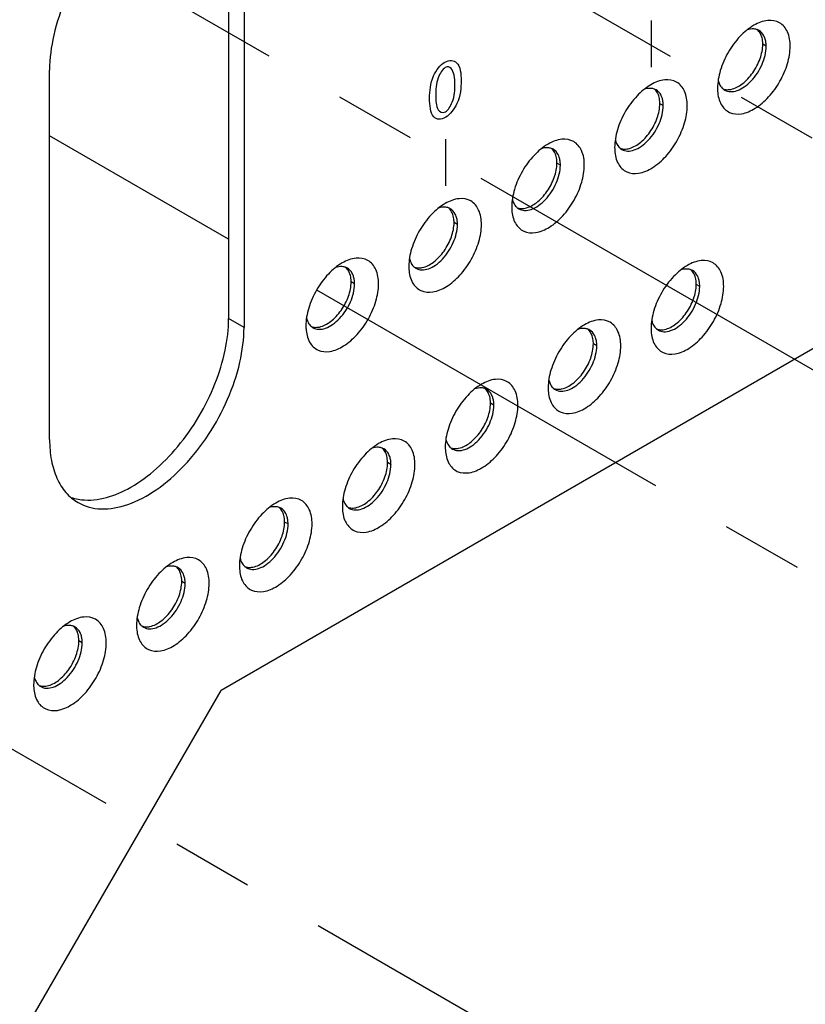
# Model space of a CAD drawing. Header units: inches. Extents: x 0 to 34, y 0 to 22.
# Tile 6 of 42: x 16 to 17.3, y 7.9 to 9.5. Entities that reach past the tile are written whole.
import ezdxf

# ---------------------------------------------------------------- set-up
doc = ezdxf.new("R2010")
doc.units = ezdxf.units.IN
doc.header["$LTSCALE"] = 1.87
doc.header["$MEASUREMENT"] = 0
doc.linetypes.add('CENTER', pattern=[0.6, 0.375, -0.075, 0.075, -0.075])
doc.layers.get('0').update_dxf_attribs({"linetype": 'CONTINUOUS'})
doc.layers.add('02___PRT_ALL_AXES', color=7, linetype='CONTINUOUS')
doc.layers.add('DEFAULT_1', color=7, linetype='CENTER')

msp = doc.modelspace()

# ---------------------------------------------------------------- linework, layer by layer
at = {"color": 40, "linetype": 'CONTINUOUS'}
for p, q in [((17.0439, 9.5424), (17.0439, 9.4621)), ((16.6904, 9.3383), (16.6904, 9.258))]:
    msp.add_line(p, q, dxfattribs=at)
at = {"color": 7, "linetype": 'CONTINUOUS'}
for p, q in [((17.2415, 9.498), (17.2356, 9.5013)), ((17.0647, 9.3959), (17.0588, 9.3993)), ((16.8879, 9.2938), (16.8821, 9.2972)), ((16.7111, 9.1918), (16.7053, 9.1951)), ((16.5344, 9.0897), (16.5285, 9.0931)), ((17.1273, 9.0854), (17.1214, 9.0888)), ((16.9505, 8.9834), (16.9446, 8.9867)), ((16.7737, 8.8813), (16.7679, 8.8847)), ((16.5969, 8.7792), (16.5911, 8.7826)), ((16.4202, 8.6772), (16.4143, 8.6805)), ((16.2434, 8.5751), (16.2375, 8.5785)), ((16.0666, 8.473), (16.0608, 8.4764))]:
    msp.add_line(p, q, dxfattribs=at)
at = {"color": 3, "linetype": 'CONTINUOUS'}
for p in [(17.7563, 9.2291), (15.8946, 7.6802)]:
    msp.add_line(p, (16.3051, 8.3912), dxfattribs=at)
at = {"color": 7, "linetype": 'CONTINUOUS'}
for centre, radius, start, end in [((17.219, 9.5069), 0.0208, 69.8624, 77.5967), ((17.2193, 9.5077), 0.02, 60.0239, 69.8309), ((17.19, 9.498), 0.0515, 359.9478, 4.908), ((17.0422, 9.4049), 0.0208, 69.8624, 77.5967), ((17.0425, 9.4056), 0.02, 60.0239, 69.8309), ((17.1934, 9.4472), 0.0352, 193.4305, 198.4863), ((17.1806, 9.4405), 0.0206, 224.6638, 230.1537), ((17.1802, 9.44), 0.02, 230.16, 239.9664), ((17.0132, 9.3959), 0.0515, 359.9478, 4.908), ((16.8654, 9.3028), 0.0208, 69.8624, 77.5967), ((16.8657, 9.3036), 0.02, 60.0239, 69.8309), ((17.0166, 9.3451), 0.0352, 193.4305, 198.4863), ((17.0038, 9.3384), 0.0206, 224.6638, 230.1537), ((17.0034, 9.3379), 0.02, 230.16, 239.9664), ((16.8365, 9.2939), 0.0515, 359.9478, 4.908), ((16.6887, 9.2007), 0.0208, 69.8624, 77.5967), ((16.6889, 9.2015), 0.02, 60.0239, 69.8309), ((16.8398, 9.243), 0.0352, 193.4305, 198.4863), ((16.827, 9.2364), 0.0206, 224.6638, 230.1537), ((16.8266, 9.2359), 0.02, 230.16, 239.9664), ((16.6597, 9.1918), 0.0515, 359.9478, 4.908), ((16.5119, 9.0986), 0.0208, 69.8624, 77.5967), ((16.5122, 9.0994), 0.02, 60.0239, 69.8309), ((16.6631, 9.141), 0.0352, 193.4305, 198.4863), ((16.6503, 9.1343), 0.0206, 224.6638, 230.1537), ((16.6499, 9.1338), 0.02, 230.16, 239.9664), ((17.1048, 9.0944), 0.0208, 69.8624, 77.5967), ((17.1051, 9.0952), 0.02, 60.0239, 69.8309), ((16.4829, 9.0897), 0.0515, 359.9478, 4.908), ((17.0758, 9.0855), 0.0515, 359.9478, 4.908), ((16.4863, 9.0389), 0.0352, 193.4305, 198.4863), ((16.4735, 9.0322), 0.0206, 224.6638, 230.1537), ((17.0792, 9.0347), 0.0352, 193.4305, 198.4863), ((16.4731, 9.0317), 0.02, 230.16, 239.9664), ((16.928, 8.9923), 0.0208, 69.8624, 77.5967), ((16.9283, 8.9931), 0.02, 60.0239, 69.8309), ((17.0664, 9.028), 0.0206, 224.6638, 230.1537), ((17.066, 9.0275), 0.02, 230.16, 239.9664), ((16.899, 8.9834), 0.0515, 359.9478, 4.908), ((16.9024, 8.9326), 0.0352, 193.4305, 198.4863), ((16.7512, 8.8903), 0.0208, 69.8624, 77.5967), ((16.7515, 8.891), 0.02, 60.0239, 69.8309), ((16.8896, 8.9259), 0.0206, 224.6638, 230.1537), ((16.8892, 8.9254), 0.02, 230.16, 239.9664), ((16.7223, 8.8813), 0.0515, 359.9478, 4.908), ((16.7256, 8.8305), 0.0352, 193.4305, 198.4863), ((16.5745, 8.7882), 0.0208, 69.8624, 77.5967), ((16.5747, 8.789), 0.02, 60.0239, 69.8309), ((16.7128, 8.8238), 0.0206, 224.6638, 230.1537), ((16.7124, 8.8233), 0.02, 230.16, 239.9664), ((16.5455, 8.7793), 0.0515, 359.9478, 4.908), ((16.5489, 8.7284), 0.0352, 193.4305, 198.4863), ((16.3977, 8.6861), 0.0208, 69.8624, 77.5967), ((16.398, 8.6869), 0.02, 60.0239, 69.8309), ((16.5361, 8.7218), 0.0206, 224.6638, 230.1537), ((16.5357, 8.7213), 0.02, 230.16, 239.9664), ((16.3687, 8.6772), 0.0515, 359.9478, 4.908), ((16.3721, 8.6264), 0.0352, 193.4305, 198.4863), ((16.2209, 8.584), 0.0208, 69.8624, 77.5967), ((16.2212, 8.5848), 0.02, 60.0239, 69.8309), ((16.3593, 8.6197), 0.0206, 224.6638, 230.1537), ((16.3589, 8.6192), 0.02, 230.16, 239.9664), ((16.1919, 8.5751), 0.0515, 359.9478, 4.908), ((16.1953, 8.5243), 0.0352, 193.4305, 198.4863), ((16.0441, 8.482), 0.0208, 69.8624, 77.5967), ((16.0444, 8.4827), 0.02, 60.0239, 69.8309), ((16.1825, 8.5176), 0.0206, 224.6638, 230.1537), ((16.1821, 8.5171), 0.02, 230.16, 239.9664), ((16.0151, 8.4731), 0.0515, 359.9478, 4.908), ((16.0185, 8.4222), 0.0352, 193.4305, 198.4863), ((16.0057, 8.4156), 0.0206, 224.6638, 230.1537), ((16.0053, 8.4151), 0.02, 230.16, 239.9664)]:
    msp.add_arc(centre, radius, start, end, dxfattribs=at)
at = {"color": 3, "linetype": 'CONTINUOUS'}
for centre in [(17.2361, 9.4259), (17.0594, 9.3238), (16.8826, 9.2218), (16.7058, 9.1197), (16.529, 9.0176), (17.122, 9.0134), (16.9452, 8.9113), (16.7684, 8.8092), (16.5916, 8.7072), (16.4148, 8.6051), (16.2381, 8.503), (16.0613, 8.401)]:
    msp.add_arc(centre, 0.0782, 179.9698, 183.7193, dxfattribs=at)
for points, knots in [([(17.2827, 9.498), (17.2827, 9.5064), (17.2806, 9.522), (17.2658, 9.5407), (17.2422, 9.5442), (17.2276, 9.5382), (17.2203, 9.534)], [0, 0, 0, 0, 0.275401, 0.499998, 0.72462, 1, 1, 1, 1]), ([(17.2203, 9.534), (17.2115, 9.5289), (17.1947, 9.5148), (17.1752, 9.488), (17.1618, 9.4577), (17.158, 9.4362), (17.158, 9.4259)], [0, 0, 0, 0, 0.237213, 0.499998, 0.762757, 1, 1, 1, 1]), ([(17.1581, 9.4208), (17.1586, 9.4129), (17.1617, 9.3982), (17.1779, 9.3819), (17.2012, 9.3804), (17.2248, 9.3911), (17.2473, 9.4108), (17.2662, 9.4373), (17.279, 9.467), (17.2827, 9.488), (17.2827, 9.498)], [0, 0, 0, 0, 0.109971, 0.201511, 0.296582, 0.413565, 0.553978, 0.708102, 0.861492, 1, 1, 1, 1]), ([(17.1059, 9.3959), (17.1059, 9.4043), (17.1038, 9.42), (17.089, 9.4386), (17.0654, 9.4422), (17.0508, 9.4361), (17.0435, 9.4319)], [0, 0, 0, 0, 0.275401, 0.499998, 0.72462, 1, 1, 1, 1]), ([(17.0435, 9.4319), (17.0347, 9.4268), (17.0179, 9.4127), (16.9984, 9.386), (16.985, 9.3557), (16.9812, 9.3341), (16.9812, 9.3239)], [0, 0, 0, 0, 0.237213, 0.499998, 0.762757, 1, 1, 1, 1]), ([(16.9813, 9.3188), (16.9819, 9.3109), (16.9849, 9.2961), (17.0011, 9.2798), (17.0244, 9.2783), (17.048, 9.289), (17.0706, 9.3087), (17.0894, 9.3352), (17.1022, 9.3649), (17.1059, 9.3859), (17.1059, 9.3959)], [0, 0, 0, 0, 0.109971, 0.201511, 0.296582, 0.413565, 0.553978, 0.708102, 0.861492, 1, 1, 1, 1]), ([(16.9291, 9.2938), (16.9291, 9.3022), (16.9271, 9.3179), (16.9122, 9.3365), (16.8886, 9.3401), (16.8741, 9.334), (16.8668, 9.3298)], [0, 0, 0, 0, 0.275401, 0.499998, 0.72462, 1, 1, 1, 1]), ([(16.8668, 9.3298), (16.8579, 9.3247), (16.8412, 9.3106), (16.8216, 9.2839), (16.8082, 9.2536), (16.8044, 9.232), (16.8044, 9.2218)], [0, 0, 0, 0, 0.237213, 0.499998, 0.762757, 1, 1, 1, 1]), ([(16.8046, 9.2167), (16.8051, 9.2088), (16.8081, 9.194), (16.8243, 9.1777), (16.8476, 9.1763), (16.8712, 9.1869), (16.8938, 9.2067), (16.9126, 9.2331), (16.9255, 9.2628), (16.9291, 9.2839), (16.9291, 9.2938)], [0, 0, 0, 0, 0.109971, 0.201511, 0.296582, 0.413565, 0.553978, 0.708102, 0.861492, 1, 1, 1, 1]), ([(16.7523, 9.1918), (16.7523, 9.2002), (16.7503, 9.2158), (16.7354, 9.2345), (16.7119, 9.238), (16.6973, 9.232), (16.69, 9.2278)], [0, 0, 0, 0, 0.275401, 0.499998, 0.72462, 1, 1, 1, 1]), ([(16.69, 9.2278), (16.6811, 9.2226), (16.6644, 9.2085), (16.6448, 9.1818), (16.6315, 9.1515), (16.6276, 9.13), (16.6276, 9.1197)], [0, 0, 0, 0, 0.237213, 0.499998, 0.762757, 1, 1, 1, 1]), ([(16.6278, 9.1146), (16.6283, 9.1067), (16.6314, 9.092), (16.6475, 9.0757), (16.6709, 9.0742), (16.6945, 9.0849), (16.717, 9.1046), (16.7359, 9.1311), (16.7487, 9.1607), (16.7523, 9.1818), (16.7523, 9.1918)], [0, 0, 0, 0, 0.109971, 0.201511, 0.296582, 0.413565, 0.553978, 0.708102, 0.861492, 1, 1, 1, 1]), ([(16.5132, 9.1257), (16.5044, 9.1206), (16.4876, 9.1065), (16.468, 9.0798), (16.4547, 9.0495), (16.4508, 9.0279), (16.4508, 9.0177)], [0, 0, 0, 0, 0.237213, 0.499998, 0.762757, 1, 1, 1, 1]), ([(16.5756, 9.0897), (16.5756, 9.0981), (16.5735, 9.1138), (16.5586, 9.1324), (16.5351, 9.1359), (16.5205, 9.1299), (16.5132, 9.1257)], [0, 0, 0, 0, 0.275401, 0.499998, 0.72462, 1, 1, 1, 1]), ([(17.1061, 9.1214), (17.0973, 9.1163), (17.0805, 9.1022), (17.061, 9.0755), (17.0476, 9.0452), (17.0438, 9.0236), (17.0438, 9.0134)], [0, 0, 0, 0, 0.237213, 0.499998, 0.762757, 1, 1, 1, 1]), ([(17.1685, 9.0854), (17.1685, 9.0939), (17.1664, 9.1095), (17.1516, 9.1281), (17.128, 9.1317), (17.1134, 9.1256), (17.1061, 9.1214)], [0, 0, 0, 0, 0.275401, 0.499998, 0.72462, 1, 1, 1, 1]), ([(16.451, 9.0126), (16.4515, 9.0047), (16.4546, 8.9899), (16.4708, 8.9736), (16.4941, 8.9721), (16.5177, 8.9828), (16.5402, 9.0025), (16.5591, 9.029), (16.5719, 9.0587), (16.5756, 9.0797), (16.5756, 9.0897)], [0, 0, 0, 0, 0.109971, 0.201511, 0.296582, 0.413565, 0.553978, 0.708102, 0.861492, 1, 1, 1, 1]), ([(17.0439, 9.0083), (17.0444, 9.0004), (17.0475, 8.9856), (17.0637, 8.9693), (17.087, 8.9679), (17.1106, 8.9786), (17.1331, 8.9983), (17.152, 9.0247), (17.1648, 9.0544), (17.1685, 9.0755), (17.1685, 9.0854)], [0, 0, 0, 0, 0.109971, 0.201511, 0.296582, 0.413565, 0.553978, 0.708102, 0.861492, 1, 1, 1, 1]), ([(16.9293, 9.0194), (16.9205, 9.0143), (16.9037, 9.0002), (16.8842, 8.9734), (16.8708, 8.9431), (16.867, 8.9216), (16.867, 8.9114)], [0, 0, 0, 0, 0.237213, 0.499998, 0.762757, 1, 1, 1, 1]), ([(16.9917, 8.9834), (16.9917, 8.9918), (16.9896, 9.0074), (16.9748, 9.0261), (16.9512, 9.0296), (16.9366, 9.0236), (16.9293, 9.0194)], [0, 0, 0, 0, 0.275401, 0.499998, 0.72462, 1, 1, 1, 1]), ([(16.8671, 8.9062), (16.8677, 8.8983), (16.8707, 8.8836), (16.8869, 8.8673), (16.9102, 8.8658), (16.9338, 8.8765), (16.9564, 8.8962), (16.9752, 8.9227), (16.988, 8.9524), (16.9917, 8.9734), (16.9917, 8.9834)], [0, 0, 0, 0, 0.109971, 0.201511, 0.296582, 0.413565, 0.553978, 0.708102, 0.861492, 1, 1, 1, 1]), ([(16.7526, 8.9173), (16.7437, 8.9122), (16.727, 8.8981), (16.7074, 8.8714), (16.694, 8.8411), (16.6902, 8.8195), (16.6902, 8.8093)], [0, 0, 0, 0, 0.237213, 0.499998, 0.762757, 1, 1, 1, 1]), ([(16.8149, 8.8813), (16.8149, 8.8897), (16.8129, 8.9054), (16.798, 8.924), (16.7744, 8.9276), (16.7599, 8.9215), (16.7526, 8.9173)], [0, 0, 0, 0, 0.275401, 0.499998, 0.72462, 1, 1, 1, 1]), ([(16.6904, 8.8042), (16.6909, 8.7963), (16.6939, 8.7815), (16.7101, 8.7652), (16.7334, 8.7637), (16.757, 8.7744), (16.7796, 8.7941), (16.7985, 8.8206), (16.8113, 8.8503), (16.8149, 8.8713), (16.8149, 8.8813)], [0, 0, 0, 0, 0.109971, 0.201511, 0.296582, 0.413565, 0.553978, 0.708102, 0.861492, 1, 1, 1, 1]), ([(16.5758, 8.8152), (16.5669, 8.8101), (16.5502, 8.796), (16.5306, 8.7693), (16.5173, 8.739), (16.5134, 8.7174), (16.5134, 8.7072)], [0, 0, 0, 0, 0.237213, 0.499998, 0.762757, 1, 1, 1, 1]), ([(16.6381, 8.7792), (16.6381, 8.7876), (16.6361, 8.8033), (16.6212, 8.8219), (16.5977, 8.8255), (16.5831, 8.8194), (16.5758, 8.8152)], [0, 0, 0, 0, 0.275401, 0.499998, 0.72462, 1, 1, 1, 1]), ([(16.5136, 8.7021), (16.5141, 8.6942), (16.5172, 8.6794), (16.5334, 8.6631), (16.5567, 8.6617), (16.5803, 8.6724), (16.6028, 8.6921), (16.6217, 8.7185), (16.6345, 8.7482), (16.6381, 8.7693), (16.6381, 8.7792)], [0, 0, 0, 0, 0.109971, 0.201511, 0.296582, 0.413565, 0.553978, 0.708102, 0.861492, 1, 1, 1, 1]), ([(16.399, 8.7132), (16.3902, 8.708), (16.3734, 8.6939), (16.3539, 8.6672), (16.3405, 8.6369), (16.3366, 8.6154), (16.3366, 8.6051)], [0, 0, 0, 0, 0.237213, 0.499998, 0.762757, 1, 1, 1, 1]), ([(16.4614, 8.6772), (16.4614, 8.6856), (16.4593, 8.7012), (16.4445, 8.7199), (16.4209, 8.7234), (16.4063, 8.7174), (16.399, 8.7132)], [0, 0, 0, 0, 0.275401, 0.499998, 0.72462, 1, 1, 1, 1]), ([(16.3368, 8.6), (16.3373, 8.5921), (16.3404, 8.5774), (16.3566, 8.5611), (16.3799, 8.5596), (16.4035, 8.5703), (16.426, 8.59), (16.4449, 8.6165), (16.4577, 8.6462), (16.4614, 8.6672), (16.4614, 8.6772)], [0, 0, 0, 0, 0.109971, 0.201511, 0.296582, 0.413565, 0.553978, 0.708102, 0.861492, 1, 1, 1, 1]), ([(16.2222, 8.6111), (16.2134, 8.606), (16.1966, 8.5919), (16.1771, 8.5652), (16.1637, 8.5349), (16.1599, 8.5133), (16.1599, 8.5031)], [0, 0, 0, 0, 0.237213, 0.499998, 0.762757, 1, 1, 1, 1]), ([(16.2846, 8.5751), (16.2846, 8.5835), (16.2825, 8.5992), (16.2677, 8.6178), (16.2441, 8.6214), (16.2295, 8.6153), (16.2222, 8.6111)], [0, 0, 0, 0, 0.275401, 0.499998, 0.72462, 1, 1, 1, 1]), ([(16.16, 8.498), (16.1606, 8.4901), (16.1636, 8.4753), (16.1798, 8.459), (16.2031, 8.4575), (16.2267, 8.4682), (16.2493, 8.4879), (16.2681, 8.5144), (16.2809, 8.5441), (16.2846, 8.5651), (16.2846, 8.5751)], [0, 0, 0, 0, 0.109971, 0.201511, 0.296582, 0.413565, 0.553978, 0.708102, 0.861492, 1, 1, 1, 1]), ([(16.1078, 8.473), (16.1078, 8.4814), (16.1058, 8.4971), (16.0909, 8.5157), (16.0673, 8.5193), (16.0528, 8.5132), (16.0455, 8.509)], [0, 0, 0, 0, 0.275401, 0.499998, 0.72462, 1, 1, 1, 1]), ([(16.0455, 8.509), (16.0366, 8.5039), (16.0199, 8.4898), (16.0003, 8.4631), (15.9869, 8.4328), (15.9831, 8.4112), (15.9831, 8.401)], [0, 0, 0, 0, 0.237213, 0.499998, 0.762757, 1, 1, 1, 1]), ([(15.9833, 8.3959), (15.9838, 8.388), (15.9868, 8.3732), (16.003, 8.3569), (16.0263, 8.3554), (16.0499, 8.3661), (16.0725, 8.3858), (16.0913, 8.4123), (16.1042, 8.442), (16.1078, 8.463), (16.1078, 8.473)], [0, 0, 0, 0, 0.109971, 0.201511, 0.296582, 0.413565, 0.553978, 0.708102, 0.861492, 1, 1, 1, 1])]:
    msp.add_open_spline(points, degree=3, knots=knots, dxfattribs=at)
at = {"color": 7, "linetype": 'CONTINUOUS'}
for points, knots in [([(17.2235, 9.5272), (17.2223, 9.5275), (17.2174, 9.5281), (17.2124, 9.5273), (17.2088, 9.5262)], [0, 0, 0, 0, 0.233149, 1, 1, 1, 1]), ([(17.2394, 9.5117), (17.2389, 9.5131), (17.2368, 9.5184), (17.2328, 9.5229), (17.2292, 9.525)], [0, 0, 0, 0, 0.272089, 1, 1, 1, 1]), ([(17.2413, 9.5024), (17.2412, 9.5032), (17.2409, 9.5064), (17.2402, 9.5095), (17.2394, 9.5117)], [0, 0, 0, 0, 0.261726, 1, 1, 1, 1]), ([(17.1702, 9.4227), (17.1731, 9.421), (17.1805, 9.4191), (17.1925, 9.4215), (17.2047, 9.4281), (17.2207, 9.4423), (17.2357, 9.4655), (17.2415, 9.4874), (17.2415, 9.498)], [0, 0, 0, 0, 0.087146, 0.186858, 0.304537, 0.438679, 0.73013, 1, 1, 1, 1]), ([(17.0467, 9.4252), (17.0456, 9.4254), (17.0407, 9.4261), (17.0356, 9.4252), (17.0321, 9.4241)], [0, 0, 0, 0, 0.233149, 1, 1, 1, 1]), ([(17.0626, 9.4096), (17.0622, 9.4111), (17.06, 9.4163), (17.056, 9.4209), (17.0525, 9.4229)], [0, 0, 0, 0, 0.272089, 1, 1, 1, 1]), ([(17.16, 9.436), (17.1603, 9.435), (17.1617, 9.4314), (17.1639, 9.428), (17.1659, 9.426)], [0, 0, 0, 0, 0.266157, 1, 1, 1, 1]), ([(17.0645, 9.4003), (17.0644, 9.4012), (17.0641, 9.4043), (17.0634, 9.4074), (17.0626, 9.4096)], [0, 0, 0, 0, 0.261726, 1, 1, 1, 1]), ([(16.9934, 9.3206), (16.9964, 9.3189), (17.0038, 9.317), (17.0157, 9.3194), (17.0279, 9.3261), (17.0439, 9.3403), (17.0589, 9.3635), (17.0647, 9.3853), (17.0647, 9.3959)], [0, 0, 0, 0, 0.087146, 0.186858, 0.304537, 0.438679, 0.73013, 1, 1, 1, 1]), ([(16.8699, 9.3231), (16.8688, 9.3233), (16.8639, 9.324), (16.8589, 9.3232), (16.8553, 9.322)], [0, 0, 0, 0, 0.233149, 1, 1, 1, 1]), ([(16.9832, 9.334), (16.9836, 9.333), (16.985, 9.3293), (16.9871, 9.326), (16.9892, 9.3239)], [0, 0, 0, 0, 0.266157, 1, 1, 1, 1]), ([(16.8859, 9.3075), (16.8854, 9.309), (16.8832, 9.3142), (16.8793, 9.3188), (16.8757, 9.3209)], [0, 0, 0, 0, 0.272089, 1, 1, 1, 1]), ([(16.8877, 9.2983), (16.8877, 9.2991), (16.8873, 9.3022), (16.8866, 9.3053), (16.8859, 9.3075)], [0, 0, 0, 0, 0.261726, 1, 1, 1, 1]), ([(16.8166, 9.2186), (16.8196, 9.2169), (16.827, 9.215), (16.8389, 9.2174), (16.8511, 9.224), (16.8671, 9.2382), (16.8821, 9.2614), (16.8879, 9.2833), (16.8879, 9.2938)], [0, 0, 0, 0, 0.087146, 0.186858, 0.304537, 0.438679, 0.73013, 1, 1, 1, 1]), ([(16.6931, 9.221), (16.692, 9.2213), (16.6871, 9.2219), (16.6821, 9.2211), (16.6785, 9.22)], [0, 0, 0, 0, 0.233149, 1, 1, 1, 1]), ([(16.8064, 9.2319), (16.8068, 9.2309), (16.8082, 9.2273), (16.8104, 9.2239), (16.8124, 9.2219)], [0, 0, 0, 0, 0.266157, 1, 1, 1, 1]), ([(16.7091, 9.2055), (16.7086, 9.2069), (16.7065, 9.2122), (16.7025, 9.2167), (16.6989, 9.2188)], [0, 0, 0, 0, 0.272089, 1, 1, 1, 1]), ([(16.711, 9.1962), (16.7109, 9.197), (16.7105, 9.2002), (16.7098, 9.2033), (16.7091, 9.2055)], [0, 0, 0, 0, 0.261726, 1, 1, 1, 1]), ([(16.6399, 9.1165), (16.6428, 9.1148), (16.6502, 9.1129), (16.6621, 9.1153), (16.6743, 9.1219), (16.6903, 9.1361), (16.7053, 9.1593), (16.7111, 9.1812), (16.7111, 9.1918)], [0, 0, 0, 0, 0.087146, 0.186858, 0.304537, 0.438679, 0.73013, 1, 1, 1, 1]), ([(16.5163, 9.1189), (16.5152, 9.1192), (16.5103, 9.1199), (16.5053, 9.119), (16.5017, 9.1179)], [0, 0, 0, 0, 0.233149, 1, 1, 1, 1]), ([(16.6297, 9.1298), (16.63, 9.1288), (16.6314, 9.1252), (16.6336, 9.1218), (16.6356, 9.1198)], [0, 0, 0, 0, 0.266157, 1, 1, 1, 1]), ([(16.5323, 9.1034), (16.5318, 9.1049), (16.5297, 9.1101), (16.5257, 9.1147), (16.5221, 9.1167)], [0, 0, 0, 0, 0.272089, 1, 1, 1, 1]), ([(16.5342, 9.0941), (16.5341, 9.095), (16.5337, 9.0981), (16.5331, 9.1012), (16.5323, 9.1034)], [0, 0, 0, 0, 0.261726, 1, 1, 1, 1]), ([(17.1093, 9.1147), (17.1081, 9.1149), (17.1032, 9.1156), (17.0982, 9.1148), (17.0946, 9.1136)], [0, 0, 0, 0, 0.233149, 1, 1, 1, 1]), ([(17.1252, 9.0992), (17.1247, 9.1006), (17.1226, 9.1058), (17.1186, 9.1104), (17.115, 9.1125)], [0, 0, 0, 0, 0.272089, 1, 1, 1, 1]), ([(16.4631, 9.0144), (16.466, 9.0127), (16.4734, 9.0108), (16.4854, 9.0132), (16.4976, 9.0199), (16.5135, 9.0341), (16.5286, 9.0573), (16.5344, 9.0791), (16.5344, 9.0897)], [0, 0, 0, 0, 0.087146, 0.186858, 0.304537, 0.438679, 0.73013, 1, 1, 1, 1]), ([(17.056, 9.0102), (17.0589, 9.0085), (17.0663, 9.0066), (17.0783, 9.009), (17.0905, 9.0156), (17.1065, 9.0298), (17.1215, 9.053), (17.1273, 9.0749), (17.1273, 9.0854)], [0, 0, 0, 0, 0.087146, 0.186858, 0.304537, 0.438679, 0.73013, 1, 1, 1, 1]), ([(17.1271, 9.0899), (17.127, 9.0907), (17.1267, 9.0938), (17.126, 9.0969), (17.1252, 9.0992)], [0, 0, 0, 0, 0.261726, 1, 1, 1, 1]), ([(16.4529, 9.0277), (16.4532, 9.0268), (16.4546, 9.0231), (16.4568, 9.0198), (16.4588, 9.0177)], [0, 0, 0, 0, 0.266157, 1, 1, 1, 1]), ([(17.0458, 9.0235), (17.0461, 9.0225), (17.0475, 9.0189), (17.0497, 9.0155), (17.0517, 9.0135)], [0, 0, 0, 0, 0.266157, 1, 1, 1, 1]), ([(16.9325, 9.0126), (16.9314, 9.0129), (16.9265, 9.0135), (16.9215, 9.0127), (16.9179, 9.0116)], [0, 0, 0, 0, 0.233149, 1, 1, 1, 1]), ([(16.9485, 8.9971), (16.948, 8.9985), (16.9458, 9.0038), (16.9418, 9.0083), (16.9383, 9.0104)], [0, 0, 0, 0, 0.272089, 1, 1, 1, 1]), ([(16.8792, 8.9081), (16.8822, 8.9064), (16.8896, 8.9045), (16.9015, 8.9069), (16.9137, 8.9135), (16.9297, 8.9277), (16.9447, 8.9509), (16.9505, 8.9728), (16.9505, 8.9834)], [0, 0, 0, 0, 0.087146, 0.186858, 0.304537, 0.438679, 0.73013, 1, 1, 1, 1]), ([(16.9503, 8.9878), (16.9502, 8.9886), (16.9499, 8.9918), (16.9492, 8.9949), (16.9485, 8.9971)], [0, 0, 0, 0, 0.261726, 1, 1, 1, 1]), ([(16.869, 8.9214), (16.8694, 8.9204), (16.8708, 8.9168), (16.8729, 8.9134), (16.875, 8.9114)], [0, 0, 0, 0, 0.266157, 1, 1, 1, 1]), ([(16.7557, 8.9106), (16.7546, 8.9108), (16.7497, 8.9115), (16.7447, 8.9106), (16.7411, 8.9095)], [0, 0, 0, 0, 0.233149, 1, 1, 1, 1]), ([(16.7717, 8.895), (16.7712, 8.8965), (16.769, 8.9017), (16.7651, 8.9063), (16.7615, 8.9083)], [0, 0, 0, 0, 0.272089, 1, 1, 1, 1]), ([(16.7024, 8.806), (16.7054, 8.8043), (16.7128, 8.8024), (16.7247, 8.8048), (16.7369, 8.8115), (16.7529, 8.8257), (16.7679, 8.8489), (16.7737, 8.8707), (16.7737, 8.8813)], [0, 0, 0, 0, 0.087146, 0.186858, 0.304537, 0.438679, 0.73013, 1, 1, 1, 1]), ([(16.7735, 8.8857), (16.7735, 8.8866), (16.7731, 8.8897), (16.7724, 8.8928), (16.7717, 8.895)], [0, 0, 0, 0, 0.261726, 1, 1, 1, 1]), ([(16.6922, 8.8194), (16.6926, 8.8184), (16.694, 8.8147), (16.6962, 8.8114), (16.6982, 8.8093)], [0, 0, 0, 0, 0.266157, 1, 1, 1, 1]), ([(16.5789, 8.8085), (16.5778, 8.8087), (16.5729, 8.8094), (16.5679, 8.8086), (16.5643, 8.8074)], [0, 0, 0, 0, 0.233149, 1, 1, 1, 1]), ([(16.5949, 8.7929), (16.5944, 8.7944), (16.5923, 8.7996), (16.5883, 8.8042), (16.5847, 8.8063)], [0, 0, 0, 0, 0.272089, 1, 1, 1, 1]), ([(16.5968, 8.7837), (16.5967, 8.7845), (16.5963, 8.7876), (16.5956, 8.7907), (16.5949, 8.7929)], [0, 0, 0, 0, 0.261726, 1, 1, 1, 1]), ([(16.5257, 8.704), (16.5286, 8.7023), (16.536, 8.7004), (16.5479, 8.7028), (16.5601, 8.7094), (16.5761, 8.7236), (16.5911, 8.7468), (16.5969, 8.7687), (16.5969, 8.7792)], [0, 0, 0, 0, 0.087146, 0.186858, 0.304537, 0.438679, 0.73013, 1, 1, 1, 1]), ([(16.5155, 8.7173), (16.5158, 8.7163), (16.5172, 8.7127), (16.5194, 8.7093), (16.5214, 8.7073)], [0, 0, 0, 0, 0.266157, 1, 1, 1, 1]), ([(16.4022, 8.7064), (16.401, 8.7067), (16.3961, 8.7073), (16.3911, 8.7065), (16.3875, 8.7054)], [0, 0, 0, 0, 0.233149, 1, 1, 1, 1]), ([(16.4181, 8.6909), (16.4176, 8.6923), (16.4155, 8.6976), (16.4115, 8.7021), (16.4079, 8.7042)], [0, 0, 0, 0, 0.272089, 1, 1, 1, 1]), ([(16.42, 8.6816), (16.4199, 8.6824), (16.4196, 8.6856), (16.4189, 8.6887), (16.4181, 8.6909)], [0, 0, 0, 0, 0.261726, 1, 1, 1, 1]), ([(16.3489, 8.6019), (16.3518, 8.6002), (16.3592, 8.5983), (16.3712, 8.6007), (16.3834, 8.6073), (16.3993, 8.6215), (16.4144, 8.6447), (16.4202, 8.6666), (16.4202, 8.6772)], [0, 0, 0, 0, 0.087146, 0.186858, 0.304537, 0.438679, 0.73013, 1, 1, 1, 1]), ([(16.3387, 8.6152), (16.339, 8.6142), (16.3404, 8.6106), (16.3426, 8.6072), (16.3446, 8.6052)], [0, 0, 0, 0, 0.266157, 1, 1, 1, 1]), ([(16.2254, 8.6044), (16.2243, 8.6046), (16.2194, 8.6053), (16.2143, 8.6044), (16.2108, 8.6033)], [0, 0, 0, 0, 0.233149, 1, 1, 1, 1]), ([(16.2413, 8.5888), (16.2409, 8.5903), (16.2387, 8.5955), (16.2347, 8.6001), (16.2312, 8.6021)], [0, 0, 0, 0, 0.272089, 1, 1, 1, 1]), ([(16.2432, 8.5795), (16.2431, 8.5804), (16.2428, 8.5835), (16.2421, 8.5866), (16.2413, 8.5888)], [0, 0, 0, 0, 0.261726, 1, 1, 1, 1]), ([(16.1721, 8.4998), (16.1751, 8.4981), (16.1825, 8.4962), (16.1944, 8.4986), (16.2066, 8.5053), (16.2226, 8.5195), (16.2376, 8.5427), (16.2434, 8.5645), (16.2434, 8.5751)], [0, 0, 0, 0, 0.087146, 0.186858, 0.304537, 0.438679, 0.73013, 1, 1, 1, 1]), ([(16.1619, 8.5131), (16.1622, 8.5122), (16.1637, 8.5085), (16.1658, 8.5052), (16.1678, 8.5031)], [0, 0, 0, 0, 0.266157, 1, 1, 1, 1]), ([(16.0486, 8.5023), (16.0475, 8.5025), (16.0426, 8.5032), (16.0376, 8.5024), (16.034, 8.5012)], [0, 0, 0, 0, 0.233149, 1, 1, 1, 1]), ([(16.0646, 8.4867), (16.0641, 8.4882), (16.0619, 8.4934), (16.0579, 8.498), (16.0544, 8.5001)], [0, 0, 0, 0, 0.272089, 1, 1, 1, 1]), ([(16.0664, 8.4775), (16.0664, 8.4783), (16.066, 8.4814), (16.0653, 8.4845), (16.0646, 8.4867)], [0, 0, 0, 0, 0.261726, 1, 1, 1, 1]), ([(15.9953, 8.3978), (15.9983, 8.3961), (16.0057, 8.3942), (16.0176, 8.3966), (16.0298, 8.4032), (16.0458, 8.4174), (16.0608, 8.4406), (16.0666, 8.4625), (16.0666, 8.473)], [0, 0, 0, 0, 0.087146, 0.186858, 0.304537, 0.438679, 0.73013, 1, 1, 1, 1]), ([(15.9851, 8.4111), (15.9855, 8.4101), (15.9869, 8.4065), (15.9891, 8.4031), (15.9911, 8.4011)], [0, 0, 0, 0, 0.266157, 1, 1, 1, 1])]:
    msp.add_open_spline(points, degree=3, knots=knots, dxfattribs=at)
at = {"color": 40, "linetype": 'CONTINUOUS'}
for points, knots in [([(16.6897, 9.4706), (16.6973, 9.475), (16.7156, 9.4728), (16.7174, 9.4509), (16.7174, 9.4387)], [0, 0, 0, 0, 0.416243, 1, 1, 1, 1]), ([(16.6633, 9.4087), (16.6633, 9.4205), (16.665, 9.4389), (16.6779, 9.4618), (16.6859, 9.4684), (16.6897, 9.4706)], [0, 0, 0, 0, 0.570028, 0.784249, 1, 1, 1, 1]), ([(16.6903, 9.4613), (16.6853, 9.4584), (16.6736, 9.439), (16.6741, 9.4236), (16.6741, 9.4144)], [0, 0, 0, 0, 0.387838, 1, 1, 1, 1]), ([(16.7066, 9.4323), (16.7066, 9.4379), (16.7065, 9.4516), (16.6984, 9.466), (16.6903, 9.4613)], [0, 0, 0, 0, 0.373363, 1, 1, 1, 1]), ([(16.6904, 9.3854), (16.6953, 9.3882), (16.7068, 9.4074), (16.7066, 9.4229), (16.7066, 9.4323)], [0, 0, 0, 0, 0.372647, 1, 1, 1, 1]), ([(16.7174, 9.4387), (16.7174, 9.4266), (16.7159, 9.4036), (16.6983, 9.3803), (16.6911, 9.3762)], [0, 0, 0, 0, 0.590359, 1, 1, 1, 1]), ([(16.6911, 9.3762), (16.687, 9.3738), (16.6787, 9.371), (16.6649, 9.3789), (16.6633, 9.3964), (16.6633, 9.4087)], [0, 0, 0, 0, 0.216011, 0.428303, 1, 1, 1, 1]), ([(16.6741, 9.4144), (16.6741, 9.4049), (16.6736, 9.3887), (16.6854, 9.3825), (16.6904, 9.3854)], [0, 0, 0, 0, 0.617507, 1, 1, 1, 1])]:
    msp.add_open_spline(points, degree=3, knots=knots, dxfattribs=at)
at = {"layer": '02___PRT_ALL_AXES', "color": 7, "linetype": 'CONTINUOUS'}
for p in [(16.3181, 9.6652), (16.3445, 9.015)]:
    msp.add_line(p, (16.3181, 9.0303), dxfattribs=at)
at = {"layer": '02___PRT_ALL_AXES', "color": 3, "linetype": 'CONTINUOUS'}
for p, q in [((16.3445, 9.6499), (16.3445, 9.015)), ((16.0105, 8.8222), (16.0105, 9.457))]:
    msp.add_line(p, q, dxfattribs=at)
at = {"layer": '02___PRT_ALL_AXES', "color": 7, "linetype": 'CONTINUOUS'}
for centre, radius, start, end in [((17.213, 9.5106), 0.0206, 44.6634, 50.2566), ((17.0362, 9.4085), 0.0206, 44.6634, 50.2566), ((17.1746, 9.4441), 0.0208, 249.7595, 257.5807), ((16.8594, 9.3064), 0.0206, 44.6634, 50.2566), ((16.9978, 9.3421), 0.0208, 249.7595, 257.5807), ((16.6827, 9.2044), 0.0206, 44.6634, 50.2566), ((16.821, 9.24), 0.0208, 249.7595, 257.5807), ((16.5059, 9.1023), 0.0206, 44.6634, 50.2566), ((16.6443, 9.1379), 0.0208, 249.7595, 257.5807), ((17.0988, 9.0981), 0.0206, 44.6634, 50.2566), ((16.4675, 9.0359), 0.0208, 249.7595, 257.5807), ((16.922, 8.996), 0.0206, 44.6634, 50.2566), ((17.0604, 9.0316), 0.0208, 249.7595, 257.5807), ((16.7452, 8.8939), 0.0206, 44.6634, 50.2566), ((16.8836, 8.9296), 0.0208, 249.7595, 257.5807), ((16.5685, 8.7918), 0.0206, 44.6634, 50.2566), ((16.7068, 8.8275), 0.0208, 249.7595, 257.5807), ((16.0744, 8.8034), 0.0851, 251.1193, 260.132), ((16.3917, 8.6898), 0.0206, 44.6634, 50.2566), ((16.5301, 8.7254), 0.0208, 249.7595, 257.5807), ((16.2149, 8.5877), 0.0206, 44.6634, 50.2566), ((16.3533, 8.6233), 0.0208, 249.7595, 257.5807), ((16.0381, 8.4856), 0.0206, 44.6634, 50.2566), ((16.1765, 8.5213), 0.0208, 249.7595, 257.5807), ((15.9997, 8.4192), 0.0208, 249.7595, 257.5807)]:
    msp.add_arc(centre, radius, start, end, dxfattribs=at)
at = {"layer": '02___PRT_ALL_AXES', "color": 3, "linetype": 'CONTINUOUS'}
for points, knots in [([(16.2956, 9.758), (16.2838, 9.7648), (16.2542, 9.7725), (16.2064, 9.7629), (16.1577, 9.7363), (16.1109, 9.6949), (16.0697, 9.642), (16.0372, 9.582), (16.0161, 9.5197), (16.0105, 9.4772), (16.0105, 9.457)], [0, 0, 0, 0, 0.086932, 0.186403, 0.303797, 0.437614, 0.582119, 0.729437, 0.871173, 1, 1, 1, 1]), ([(16.0594, 8.714), (16.0712, 8.7072), (16.1008, 8.6996), (16.1485, 8.7092), (16.1973, 8.7358), (16.244, 8.7772), (16.2853, 8.83), (16.3178, 8.8901), (16.3389, 8.9524), (16.3445, 8.9949), (16.3445, 9.015)], [0, 0, 0, 0, 0.086932, 0.186403, 0.303797, 0.437614, 0.582119, 0.729437, 0.871173, 1, 1, 1, 1]), ([(16.0105, 8.8222), (16.0105, 8.8102), (16.0123, 8.7874), (16.0215, 8.7562), (16.037, 8.7308), (16.0516, 8.7185), (16.0594, 8.714)], [0, 0, 0, 0, 0.289772, 0.549064, 0.782222, 1, 1, 1, 1])]:
    msp.add_open_spline(points, degree=3, knots=knots, dxfattribs=at)
at = {"layer": '02___PRT_ALL_AXES', "color": 7, "linetype": 'CONTINUOUS'}
for points, knots in [([(17.2336, 9.5151), (17.2332, 9.516), (17.2318, 9.5197), (17.2297, 9.523), (17.2276, 9.5251)], [0, 0, 0, 0, 0.266157, 1, 1, 1, 1]), ([(17.2356, 9.5013), (17.2356, 9.5026), (17.2355, 9.5072), (17.2347, 9.5118), (17.2336, 9.5151)], [0, 0, 0, 0, 0.266201, 1, 1, 1, 1]), ([(17.181, 9.4239), (17.188, 9.4253), (17.2025, 9.4333), (17.2196, 9.4521), (17.2319, 9.4755), (17.2356, 9.493), (17.2356, 9.5013)], [0, 0, 0, 0, 0.215593, 0.47683, 0.751249, 1, 1, 1, 1]), ([(17.0568, 9.413), (17.0565, 9.414), (17.0551, 9.4176), (17.0529, 9.421), (17.0509, 9.423)], [0, 0, 0, 0, 0.266157, 1, 1, 1, 1]), ([(17.1701, 9.4239), (17.171, 9.4237), (17.1746, 9.4231), (17.1782, 9.4234), (17.181, 9.4239)], [0, 0, 0, 0, 0.237849, 1, 1, 1, 1]), ([(17.0588, 9.3993), (17.0588, 9.4005), (17.0587, 9.4051), (17.0579, 9.4098), (17.0568, 9.413)], [0, 0, 0, 0, 0.266201, 1, 1, 1, 1]), ([(17.0042, 9.3218), (17.0112, 9.3233), (17.0258, 9.3313), (17.0428, 9.35), (17.0551, 9.3735), (17.0588, 9.391), (17.0588, 9.3993)], [0, 0, 0, 0, 0.215593, 0.47683, 0.751249, 1, 1, 1, 1]), ([(16.9933, 9.3218), (16.9942, 9.3216), (16.9978, 9.321), (17.0015, 9.3213), (17.0042, 9.3218)], [0, 0, 0, 0, 0.237849, 1, 1, 1, 1]), ([(16.88, 9.3109), (16.8797, 9.3119), (16.8783, 9.3155), (16.8761, 9.3189), (16.8741, 9.3209)], [0, 0, 0, 0, 0.266157, 1, 1, 1, 1]), ([(16.8821, 9.2972), (16.8821, 9.2984), (16.8819, 9.3031), (16.8811, 9.3077), (16.88, 9.3109)], [0, 0, 0, 0, 0.266201, 1, 1, 1, 1]), ([(16.8274, 9.2198), (16.8345, 9.2212), (16.849, 9.2292), (16.8661, 9.2479), (16.8783, 9.2714), (16.8821, 9.2889), (16.8821, 9.2972)], [0, 0, 0, 0, 0.215593, 0.47683, 0.751249, 1, 1, 1, 1]), ([(16.8166, 9.2197), (16.8174, 9.2195), (16.821, 9.219), (16.8247, 9.2192), (16.8274, 9.2198)], [0, 0, 0, 0, 0.237849, 1, 1, 1, 1]), ([(16.7032, 9.2088), (16.7029, 9.2098), (16.7015, 9.2135), (16.6993, 9.2168), (16.6973, 9.2189)], [0, 0, 0, 0, 0.266157, 1, 1, 1, 1]), ([(16.7053, 9.1951), (16.7053, 9.1964), (16.7051, 9.201), (16.7043, 9.2056), (16.7032, 9.2088)], [0, 0, 0, 0, 0.266201, 1, 1, 1, 1]), ([(16.6506, 9.1177), (16.6577, 9.1191), (16.6722, 9.1271), (16.6893, 9.1459), (16.7016, 9.1693), (16.7053, 9.1868), (16.7053, 9.1951)], [0, 0, 0, 0, 0.215593, 0.47683, 0.751249, 1, 1, 1, 1]), ([(16.5265, 9.1068), (16.5261, 9.1078), (16.5247, 9.1114), (16.5226, 9.1148), (16.5205, 9.1168)], [0, 0, 0, 0, 0.266157, 1, 1, 1, 1]), ([(16.5285, 9.0931), (16.5285, 9.0943), (16.5284, 9.0989), (16.5276, 9.1036), (16.5265, 9.1068)], [0, 0, 0, 0, 0.266201, 1, 1, 1, 1]), ([(16.6398, 9.1176), (16.6406, 9.1175), (16.6442, 9.1169), (16.6479, 9.1172), (16.6506, 9.1177)], [0, 0, 0, 0, 0.237849, 1, 1, 1, 1]), ([(17.1194, 9.1025), (17.1191, 9.1035), (17.1176, 9.1071), (17.1155, 9.1105), (17.1135, 9.1125)], [0, 0, 0, 0, 0.266157, 1, 1, 1, 1]), ([(17.1214, 9.0888), (17.1214, 9.09), (17.1213, 9.0947), (17.1205, 9.0993), (17.1194, 9.1025)], [0, 0, 0, 0, 0.266201, 1, 1, 1, 1]), ([(16.4739, 9.0156), (16.4809, 9.0171), (16.4954, 9.0251), (16.5125, 9.0438), (16.5248, 9.0673), (16.5285, 9.0847), (16.5285, 9.0931)], [0, 0, 0, 0, 0.215593, 0.47683, 0.751249, 1, 1, 1, 1]), ([(17.0668, 9.0114), (17.0738, 9.0128), (17.0883, 9.0208), (17.1054, 9.0396), (17.1177, 9.063), (17.1214, 9.0805), (17.1214, 9.0888)], [0, 0, 0, 0, 0.215593, 0.47683, 0.751249, 1, 1, 1, 1]), ([(16.0598, 8.7196), (16.0882, 8.7147), (16.1372, 8.7292), (16.1912, 8.7677), (16.2472, 8.825), (16.2895, 8.8968), (16.3134, 8.9735), (16.3181, 9.012), (16.3181, 9.0303)], [0, 0, 0, 0, 0.195878, 0.31849, 0.453802, 0.738419, 0.875194, 1, 1, 1, 1]), ([(16.463, 9.0156), (16.4639, 9.0154), (16.4674, 9.0148), (16.4711, 9.0151), (16.4739, 9.0156)], [0, 0, 0, 0, 0.237849, 1, 1, 1, 1]), ([(16.9426, 9.0005), (16.9423, 9.0014), (16.9409, 9.0051), (16.9387, 9.0084), (16.9367, 9.0105)], [0, 0, 0, 0, 0.266157, 1, 1, 1, 1]), ([(16.9446, 8.9867), (16.9446, 8.988), (16.9445, 8.9926), (16.9437, 8.9972), (16.9426, 9.0005)], [0, 0, 0, 0, 0.266201, 1, 1, 1, 1]), ([(17.0559, 9.0113), (17.0568, 9.0111), (17.0604, 9.0106), (17.0641, 9.0108), (17.0668, 9.0114)], [0, 0, 0, 0, 0.237849, 1, 1, 1, 1]), ([(16.89, 8.9093), (16.897, 8.9107), (16.9116, 8.9187), (16.9286, 8.9375), (16.9409, 8.9609), (16.9446, 8.9784), (16.9446, 8.9867)], [0, 0, 0, 0, 0.215593, 0.47683, 0.751249, 1, 1, 1, 1]), ([(16.7658, 8.8984), (16.7655, 8.8994), (16.7641, 8.903), (16.7619, 8.9064), (16.7599, 8.9084)], [0, 0, 0, 0, 0.266157, 1, 1, 1, 1]), ([(16.7679, 8.8847), (16.7679, 8.8859), (16.7677, 8.8905), (16.7669, 8.8952), (16.7658, 8.8984)], [0, 0, 0, 0, 0.266201, 1, 1, 1, 1]), ([(16.8791, 8.9093), (16.88, 8.9091), (16.8836, 8.9085), (16.8873, 8.9088), (16.89, 8.9093)], [0, 0, 0, 0, 0.237849, 1, 1, 1, 1]), ([(16.7132, 8.8073), (16.7203, 8.8087), (16.7348, 8.8167), (16.7519, 8.8354), (16.7641, 8.8589), (16.7679, 8.8764), (16.7679, 8.8847)], [0, 0, 0, 0, 0.215593, 0.47683, 0.751249, 1, 1, 1, 1]), ([(16.5891, 8.7963), (16.5887, 8.7973), (16.5873, 8.8009), (16.5851, 8.8043), (16.5831, 8.8063)], [0, 0, 0, 0, 0.266157, 1, 1, 1, 1]), ([(16.7024, 8.8072), (16.7032, 8.807), (16.7068, 8.8064), (16.7105, 8.8067), (16.7132, 8.8073)], [0, 0, 0, 0, 0.237849, 1, 1, 1, 1]), ([(16.5364, 8.7052), (16.5435, 8.7066), (16.558, 8.7146), (16.5751, 8.7334), (16.5874, 8.7568), (16.5911, 8.7743), (16.5911, 8.7826)], [0, 0, 0, 0, 0.215593, 0.47683, 0.751249, 1, 1, 1, 1]), ([(16.5911, 8.7826), (16.5911, 8.7838), (16.5909, 8.7885), (16.5901, 8.7931), (16.5891, 8.7963)], [0, 0, 0, 0, 0.266201, 1, 1, 1, 1]), ([(16.4123, 8.6943), (16.4119, 8.6952), (16.4105, 8.6989), (16.4084, 8.7022), (16.4063, 8.7043)], [0, 0, 0, 0, 0.266157, 1, 1, 1, 1]), ([(16.5256, 8.7051), (16.5264, 8.7049), (16.53, 8.7044), (16.5337, 8.7046), (16.5364, 8.7052)], [0, 0, 0, 0, 0.237849, 1, 1, 1, 1]), ([(16.3597, 8.6031), (16.3667, 8.6045), (16.3812, 8.6125), (16.3983, 8.6313), (16.4106, 8.6547), (16.4143, 8.6722), (16.4143, 8.6805)], [0, 0, 0, 0, 0.215593, 0.47683, 0.751249, 1, 1, 1, 1]), ([(16.4143, 8.6805), (16.4143, 8.6818), (16.4142, 8.6864), (16.4134, 8.691), (16.4123, 8.6943)], [0, 0, 0, 0, 0.266201, 1, 1, 1, 1]), ([(16.2355, 8.5922), (16.2352, 8.5932), (16.2338, 8.5968), (16.2316, 8.6002), (16.2296, 8.6022)], [0, 0, 0, 0, 0.266157, 1, 1, 1, 1]), ([(16.3488, 8.6031), (16.3497, 8.6029), (16.3532, 8.6023), (16.3569, 8.6026), (16.3597, 8.6031)], [0, 0, 0, 0, 0.237849, 1, 1, 1, 1]), ([(16.1829, 8.501), (16.1899, 8.5025), (16.2045, 8.5105), (16.2215, 8.5292), (16.2338, 8.5527), (16.2375, 8.5702), (16.2375, 8.5785)], [0, 0, 0, 0, 0.215593, 0.47683, 0.751249, 1, 1, 1, 1]), ([(16.2375, 8.5785), (16.2375, 8.5797), (16.2374, 8.5843), (16.2366, 8.589), (16.2355, 8.5922)], [0, 0, 0, 0, 0.266201, 1, 1, 1, 1]), ([(16.0587, 8.4901), (16.0584, 8.4911), (16.057, 8.4947), (16.0548, 8.4981), (16.0528, 8.5001)], [0, 0, 0, 0, 0.266157, 1, 1, 1, 1]), ([(16.172, 8.501), (16.1729, 8.5008), (16.1765, 8.5002), (16.1802, 8.5005), (16.1829, 8.501)], [0, 0, 0, 0, 0.237849, 1, 1, 1, 1]), ([(16.0061, 8.399), (16.0132, 8.4004), (16.0277, 8.4084), (16.0447, 8.4271), (16.057, 8.4506), (16.0608, 8.4681), (16.0608, 8.4764)], [0, 0, 0, 0, 0.215593, 0.47683, 0.751249, 1, 1, 1, 1]), ([(16.0608, 8.4764), (16.0608, 8.4776), (16.0606, 8.4823), (16.0598, 8.4869), (16.0587, 8.4901)], [0, 0, 0, 0, 0.266201, 1, 1, 1, 1]), ([(15.9953, 8.3989), (15.9961, 8.3987), (15.9997, 8.3982), (16.0034, 8.3984), (16.0061, 8.399)], [0, 0, 0, 0, 0.237849, 1, 1, 1, 1])]:
    msp.add_open_spline(points, degree=3, knots=knots, dxfattribs=at)
at = {"layer": 'DEFAULT_1', "color": 2, "linetype": 'CENTER'}
for p, q in [((16.4695, 9.8313), (18.6754, 8.5577)), ((18.331, 8.3588), (15.8249, 9.8058)), ((16.3181, 9.1663), (16.0105, 9.344)), ((18.0238, 8.1815), (16.4695, 9.0789)), ((17.0792, 7.636), (15.8249, 8.3602))]:
    msp.add_line(p, q, dxfattribs=at)

doc.saveas('drawing.dxf')
